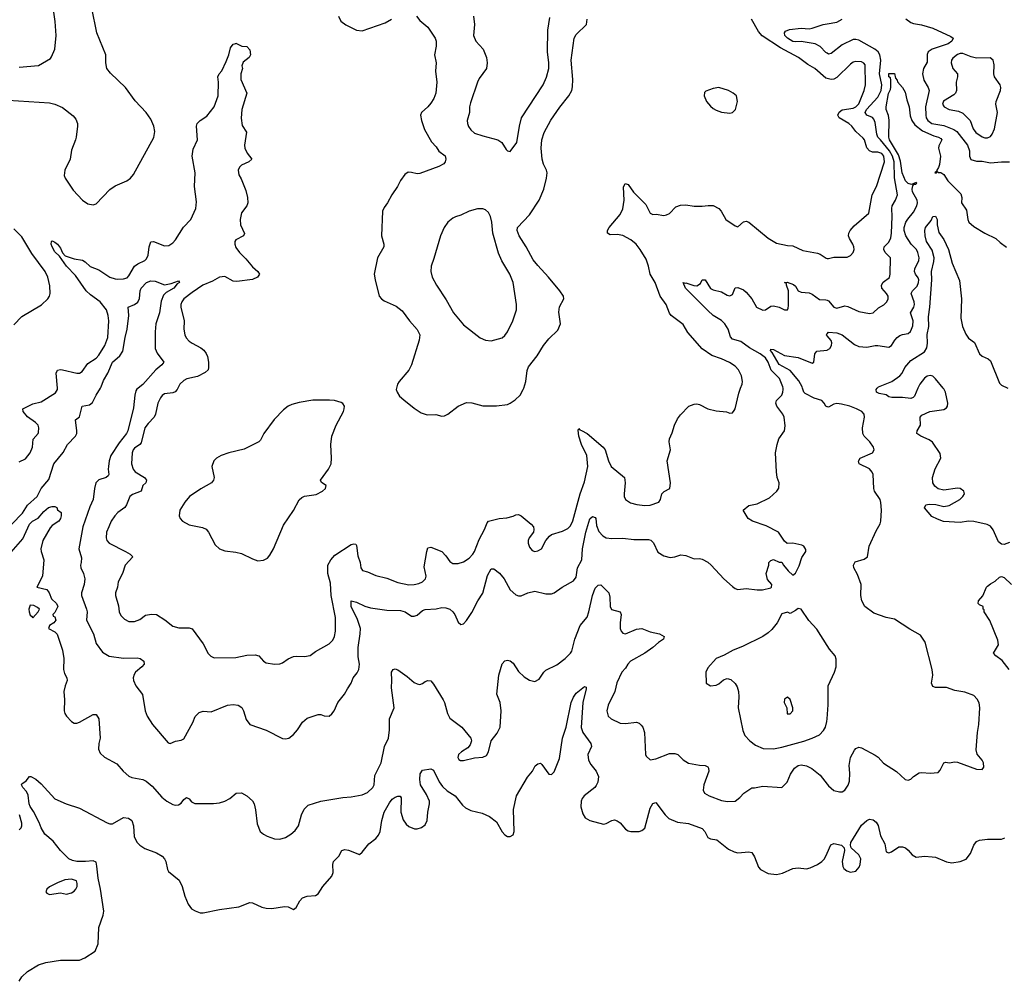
# Model space of a CAD drawing. Header units: inches. Extents: x 1603819 to 1745079, y 385938 to 533966.
# Tile 197 of 256: x 1674113 to 1681292, y 405678 to 412685. Entities that reach past the tile are written whole.
import ezdxf

# ---------------------------------------------------------------- set-up
doc = ezdxf.new("R2010")
doc.units = ezdxf.units.IN
doc.header["$MEASUREMENT"] = 0
for name, color, linetype in [('B6470', 7, 'Continuous'), ('B6471', 7, 'Continuous'), ('B6480', 7, 'Continuous'), ('B6481', 7, 'Continuous')]:
    doc.layers.add(name, color=color, linetype=linetype)

msp = doc.modelspace()

# ---------------------------------------------------------------- linework, layer by layer
at = {"layer": 'B6470', "color": 5}
for points, elevation in [([(1674055, 409010), (1674134.1, 409090), (1674171.4, 409148.6), (1674241.5, 409210), (1674270.8, 409270), (1674326, 409334), (1674361.1, 409450), (1674429.1, 409530.9), (1674462.4, 409590), (1674519.8, 409650), (1674528.9, 409670), (1674529, 409690), (1674519.3, 409770), (1674550, 409790.7), (1674570, 409868), (1674621.6, 409878.4), (1674644.6, 409895.4), (1674670.6, 409950), (1674702.2, 410000)], 360), ([(1674110, 409462.4), (1674154.7, 409485.3), (1674189.8, 409530), (1674206.2, 409570), (1674211.8, 409628.2), (1674247.8, 409670), (1674250, 409678), (1674253.3, 409710), (1674247.8, 409730), (1674229.7, 409750), (1674170, 409790.9), (1674139.2, 409830), (1674135.6, 409850), (1674210, 409885.2), (1674270, 409900.3), (1674375.1, 409965), (1674388.5, 409991.6), (1674387.8, 410000)], 380), ([(1674976.7, 410000), (1674967.5, 409992.5), (1674959.6, 409980.4), (1674951.6, 409950), (1674943.5, 409856.5), (1674902.8, 409690), (1674893, 409670), (1674838.5, 409601.5), (1674779, 409510), (1674766, 409470), (1674759.6, 409430), (1674757.5, 409410), (1674763.2, 409370), (1674758.5, 409361.5), (1674744.9, 409350), (1674690, 409332.4), (1674668.8, 409310), (1674658.7, 409270), (1674647.8, 409190), (1674623.5, 409136.5), (1674574, 408990), (1674545.3, 408830), (1674563.8, 408763.8), (1674562.3, 408730), (1674556.5, 408710), (1674558.5, 408690), (1674579.3, 408650), (1674587.8, 408610), (1674583.6, 408570), (1674563.1, 408510), (1674564, 408490), (1674600.9, 408390), (1674604.3, 408370), (1674600.2, 408310), (1674651.2, 408211.2), (1674670, 408140.7), (1674717.2, 408077.2), (1674766.8, 408046.8), (1674870, 408032.8), (1674970, 408036), (1674991.2, 408031.2), (1675019.3, 408010), (1675020.4, 407990), (1675004.4, 407970), (1674958, 407930), (1674947.4, 407912.6), (1674940.3, 407890), (1674942, 407870), (1674960.4, 407830), (1675008.8, 407768.8), (1675028.5, 407650), (1675042.4, 407610), (1675081.3, 407550), (1675196.7, 407416.7), (1675210, 407410.6), (1675250, 407428.2), (1675290, 407434), (1675310, 407444.4), (1675375.7, 407564.3), (1675393.2, 407606.8), (1675422.2, 407637.8), (1675450, 407645.7), (1675510, 407642.6), (1675628.7, 407691.3), (1675670, 407696), (1675706, 407690), (1675733.1, 407673.1), (1675745.5, 407650), (1675765.5, 407585.5), (1675791, 407550), (1675910, 407507.7), (1676030, 407447.3), (1676050, 407444), (1676075.3, 407450), (1676110, 407476), (1676139.3, 407510), (1676174.8, 407565.2), (1676210, 407594.8), (1676290, 407622.8), (1676310, 407622.8), (1676333.4, 407613.4), (1676369.4, 407610.6), (1676390, 407626.8), (1676406.6, 407650), (1676432, 407710), (1676482, 407770), (1676502, 407810), (1676529.5, 407850), (1676545.1, 407890), (1676573.6, 407926.4), (1676585.4, 407950), (1676591.1, 407990), (1676582, 408042), (1676582, 408110), (1676596.4, 408210), (1676597.3, 408250), (1676575, 408315), (1676529.8, 408410), (1676530, 408450.8), (1676570, 408439.6), (1676630, 408412.1), (1676670, 408400.3), (1676790, 408382.6), (1676890, 408380.9), (1676923.1, 408370), (1676970, 408339.5), (1676990, 408338), (1677010, 408346.7), (1677050, 408379), (1677070, 408386.7), (1677150, 408393.1), (1677190, 408401.3), (1677219.5, 408399.5), (1677250, 408390.4), (1677270, 408370.6), (1677286, 408350), (1677310, 408296), (1677330, 408278.8), (1677350, 408282.8), (1677370, 408306.8), (1677410, 408364.9), (1677453.1, 408450), (1677490, 408506.7), (1677524, 408636), (1677550, 408683), (1677570, 408683.8), (1677612.5, 408652.5), (1677646.3, 408610), (1677688.2, 408530), (1677730, 408494.8), (1677750, 408486.8), (1677770, 408486.8), (1677818, 408510), (1677870, 408522), (1677950, 408502), (1677990, 408501.6), (1678010, 408508.2), (1678068.9, 408551.1), (1678150, 408596), (1678170, 408623), (1678181, 408690), (1678210.5, 408749.5), (1678217.5, 408830), (1678241.3, 408950), (1678270, 409048.4), (1678290, 409064.8), (1678310, 409057.8), (1678314.4, 409050), (1678318.7, 408998.7), (1678336.5, 408956.5), (1678364.3, 408924.3), (1678390, 408909.2), (1678430, 408904.2), (1678510, 408907.1), (1678590, 408898.2), (1678698.3, 408898.3), (1678713.7, 408893.7), (1678733.8, 408873.8), (1678766.2, 408806.2), (1678810, 408777.3), (1678854.8, 408765.2), (1678889.3, 408770.7), (1678933.6, 408786.4), (1678970, 408782), (1679030, 408757.3), (1679070, 408759.3), (1679090, 408754.4), (1679130, 408732.7), (1679155.5, 408710), (1679247.3, 408610), (1679310, 408554.8), (1679330, 408540.7), (1679350, 408534), (1679410, 408540.5), (1679490, 408530.8), (1679529.1, 408530.9), (1679590, 408544.7), (1679595.3, 408550), (1679598, 408570), (1679566, 408606), (1679555.3, 408650), (1679575.3, 408710), (1679575.3, 408730), (1679590, 408744.7), (1679610, 408751), (1679650, 408732), (1679670, 408731.3), (1679682, 408710), (1679716, 408670), (1679750, 408638), (1679770, 408651.3), (1679795.6, 408704.4), (1679814.5, 408765.5), (1679843.6, 408810), (1679844.5, 408824.5), (1679830, 408849.3), (1679815.2, 408855.2), (1679750, 408871.5), (1679709.5, 408869.5), (1679690, 408885.2), (1679646.6, 408950), (1679556.4, 408996.4), (1679456, 409030), (1679425.2, 409050), (1679388.7, 409110), (1679430, 409146), (1679490, 409156.3), (1679578.9, 409201.1), (1679633.2, 409250), (1679647.9, 409272.1), (1679649.7, 409310), (1679636.8, 409350), (1679630.8, 409390), (1679622.7, 409530), (1679634.7, 409590), (1679648, 409630), (1679689.4, 409690), (1679694.2, 409725.8), (1679685.6, 409790), (1679677.6, 409810), (1679632.4, 409870), (1679624.8, 409890), (1679629.7, 409910), (1679668.7, 409950), (1679677.7, 409970), (1679680.3, 409990), (1679678.5, 410000)], 360), ([(1675266.4, 410000), (1675261.7, 409990), (1675246.4, 409973.6), (1675230, 409966.8), (1675170, 409958.5), (1675152.7, 409947.3), (1675139.6, 409930), (1675121.1, 409890), (1675103, 409810), (1675094, 409790), (1675050, 409742.8), (1675026.7, 409710), (1674998, 409602), (1674990, 409589.8), (1674950, 409562.6), (1674939.6, 409550), (1674932.6, 409530), (1674929.2, 409450), (1674940.2, 409410), (1674954.3, 409390), (1675024.2, 409350), (1675038.2, 409330), (1675032.9, 409310), (1675010.2, 409290), (1674999.5, 409250), (1674935.7, 409224.3), (1674916, 409210), (1674892.4, 409150), (1674878.9, 409130), (1674830, 409093.5), (1674808, 409070), (1674780.7, 409030), (1674762.2, 408990), (1674747.1, 408950), (1674743.9, 408910), (1674749.1, 408890), (1674764.6, 408870), (1674884.2, 408810), (1674918.7, 408790), (1674937.1, 408770), (1674882.6, 408710), (1674863.7, 408650), (1674832, 408590), (1674825.7, 408550), (1674812.7, 408510), (1674812.4, 408490), (1674832.9, 408412.9), (1674838, 408370), (1674850, 408343), (1674876.4, 408316.4), (1674910, 408299.5), (1674950, 408298.9), (1674990, 408314.9), (1675030, 408345.7), (1675073.5, 408353.5), (1675110, 408350.4), (1675171.3, 408311.3), (1675230, 408265.3), (1675274.1, 408254.1), (1675350, 408253.7), (1675370, 408245.5), (1675450, 408136.3), (1675487.3, 408067.3), (1675507, 408047), (1675530, 408035.5), (1675690, 408038.3), (1675770, 408054.7), (1675830, 408058), (1675857.3, 408050), (1675890.3, 408010.3), (1675910, 407999.3), (1675970, 407988.7), (1676010, 407992), (1676030, 407999.5), (1676070, 408027), (1676110, 408043.7), (1676130, 408046.7), (1676190, 408043.7), (1676230, 408051.8), (1676270, 408080.3), (1676370, 408136), (1676396.2, 408163.8), (1676407.4, 408190), (1676416.1, 408230), (1676416.2, 408330), (1676385.2, 408490), (1676378.2, 408578.2), (1676359.5, 408650), (1676361, 408710), (1676380.7, 408750), (1676410, 408782.8), (1676530, 408860.2), (1676550, 408867), (1676562.8, 408862.8), (1676570, 408854.8), (1676578, 408778), (1676594.4, 408730), (1676601.6, 408690), (1676612.7, 408672.7), (1676650, 408662.6), (1676710, 408635.5), (1676790, 408616), (1676870, 408583.2), (1676950, 408566.7), (1676990, 408568.8), (1677022.5, 408577.5), (1677050, 408588.8), (1677072.3, 408610), (1677076.4, 408630), (1677062.7, 408697.3), (1677081.6, 408810), (1677090, 408836), (1677110, 408842), (1677190, 408810.4), (1677219.4, 408779.4), (1677250, 408737.3), (1677270, 408722), (1677310, 408722), (1677350, 408735.5), (1677390, 408761.3), (1677416.8, 408790), (1677430, 408810.6), (1677462.2, 408897.8), (1677502.4, 408970), (1677522, 409018), (1677530, 409030.6), (1677550, 409036.3), (1677609.6, 409050.4), (1677664.1, 409055.9), (1677710, 409067.3), (1677730, 409077.3), (1677750, 409078.8), (1677770, 409070.8), (1677842.8, 409010), (1677858.8, 408990), (1677862.8, 408970), (1677858.8, 408950), (1677828.2, 408910), (1677819.5, 408890), (1677819.5, 408870), (1677830, 408842), (1677850, 408817.6), (1677870, 408810.4), (1677890, 408814), (1677917, 408830), (1677949.3, 408890), (1677977.1, 408922.9), (1677990, 408932.7), (1678070, 408957.6), (1678110, 408977.6), (1678130, 408998), (1678145.9, 409034.1), (1678198.9, 409230), (1678230, 409317.1), (1678255.2, 409430), (1678248.7, 409510), (1678209.3, 409590), (1678190, 409649.5), (1678185.7, 409694.3), (1678190, 409706), (1678196.1, 409696.1), (1678210, 409692.9), (1678250, 409669.2), (1678367.1, 409570), (1678380.6, 409550), (1678405.8, 409470), (1678426.3, 409430), (1678522.8, 409350), (1678528, 409310), (1678519.1, 409230), (1678520.7, 409210), (1678531, 409190), (1678565.8, 409165.8), (1678613.2, 409153.2), (1678670, 409146), (1678710, 409148.2), (1678772.7, 409170), (1678785.2, 409190), (1678795.3, 409230), (1678812.9, 409247.1), (1678854, 409270), (1678858, 409310), (1678834, 409470), (1678857.6, 409550), (1678847.6, 409610), (1678849.6, 409630), (1678870, 409674.8), (1678886, 409730), (1678910, 409777.1), (1678930, 409805.3), (1678991.1, 409868.9), (1679030, 409883.1), (1679050, 409884.9), (1679070, 409881.7), (1679130.8, 409850), (1679190, 409836), (1679267.5, 409827.5), (1679290, 409819.1), (1679310, 409821), (1679322.9, 409837.1), (1679329.4, 409850), (1679355.9, 409964.1), (1679369.2, 410000)], 380), ([(1676861.2, 410000), (1676859.1, 409990), (1676864.9, 409970), (1676882.6, 409942.6), (1676914.7, 409914.7), (1676990, 409853.4), (1677039.9, 409819.9), (1677085.1, 409805.1), (1677147.3, 409807.3), (1677190, 409797.3), (1677210, 409799.1), (1677234, 409810), (1677309.8, 409870.2), (1677370, 409894.9), (1677410, 409893.1), (1677490, 409871.8), (1677590, 409871.8), (1677670, 409882.4), (1677689.7, 409890.3), (1677725.1, 409914.9), (1677760.9, 409950), (1677784.5, 409990), (1677787.8, 410000)], 420), ([(1680000, 409865.4), (1679990, 409869.7), (1679979.5, 409890), (1679960.7, 409910), (1679906.4, 409926.4), (1679840.7, 409960.7), (1679829.1, 409970), (1679821.4, 410000)], 340), ([(1674034.2, 408785.8), (1674136.5, 408903.5), (1674186, 409010), (1674206.3, 409030), (1674247.9, 409052.1), (1674290, 409102.3), (1674324.2, 409130), (1674350, 409138.7), (1674370, 409138.8), (1674384.7, 409130), (1674390, 409114), (1674414.8, 409094.8), (1674414.8, 409070), (1674410.6, 409050), (1674398.8, 409030), (1674350, 408999.3), (1674336.7, 408983.3), (1674283.1, 408890), (1674267.2, 408830), (1674268.7, 408810), (1674289, 408749), (1674278.5, 408630), (1674238.8, 408550), (1674310, 408533), (1674328.2, 408510), (1674345.5, 408465.5), (1674382, 408430), (1674390.4, 408410), (1674370, 408366), (1674354, 408350), (1674358, 408338), (1674370, 408334), (1674378, 408310), (1674362, 408290), (1674331.3, 408270), (1674322.8, 408250), (1674370, 408223.8), (1674386.5, 408206.5), (1674426.5, 408090), (1674435.8, 408030), (1674432.7, 407950), (1674441, 407921), (1674457.1, 407890), (1674460.4, 407870), (1674443.7, 407830), (1674434.9, 407790), (1674439.5, 407730), (1674437, 407650), (1674442, 407630), (1674454, 407610), (1674490, 407570.4), (1674510, 407559.3), (1674530, 407559.3), (1674550, 407566), (1674650, 407622), (1674670, 407622.8), (1674690.3, 407590), (1674700.4, 407450), (1674690.5, 407410), (1674687.7, 407370), (1674700.9, 407340.9), (1674732.3, 407312.3), (1674822.4, 407262.4), (1674867.3, 407210), (1674910, 407173.4), (1674930, 407163.8), (1675010, 407148.4), (1675036.5, 407136.5), (1675079.7, 407099.7), (1675150, 407019.1), (1675186.8, 406990), (1675230, 406966), (1675250, 406961.6), (1675270, 406963.8), (1675290, 406977.1), (1675310, 407001.6), (1675330, 407017.1), (1675350, 407008), (1675366.5, 406986.5), (1675390, 406973.4), (1675525.4, 406974.6), (1675570, 406978.4), (1675610, 406990.5), (1675645.2, 407010), (1675692.1, 407047.9), (1675730, 407050.6), (1675770, 407030.7), (1675810, 406994), (1675823, 406970), (1675833.2, 406926.8), (1675845.8, 406825.8), (1675866.8, 406770), (1675890.5, 406750.5), (1675916.7, 406736.7), (1675970, 406716.3), (1676010, 406713.4), (1676050, 406725.5), (1676090, 406750.4), (1676122.2, 406777.8), (1676146.3, 406810), (1676168.2, 406890), (1676188.5, 406931.5), (1676217.4, 406962.6), (1676309.7, 406990.3), (1676470, 407018.4), (1676530, 407021.3), (1676610, 407037.4), (1676650, 407053.4), (1676688.2, 407090), (1676696.8, 407110), (1676702.5, 407177.5), (1676749.7, 407270), (1676773, 407390), (1676801.3, 407450), (1676809.7, 407509.7), (1676809.7, 407590), (1676842.4, 407670), (1676822.8, 407817.2), (1676827.1, 407870), (1676823.5, 407930), (1676835.3, 407950), (1676850, 407954.9), (1676870, 407947.7), (1676939.4, 407899.4), (1676990, 407855.8), (1677010, 407844.9), (1677030, 407842), (1677050, 407847.3), (1677070, 407862.8), (1677090, 407870.8), (1677110, 407867.3), (1677130, 407844), (1677201.1, 407730), (1677210.3, 407710), (1677231.6, 407630), (1677250, 407596.4), (1677337.6, 407530), (1677403.1, 407450), (1677407, 407430), (1677398.5, 407401.5), (1677379.7, 407380.3), (1677333.7, 407350), (1677312.9, 407330), (1677306.9, 407310), (1677315.1, 407295.1), (1677327.8, 407287.8), (1677350, 407286.8), (1677430, 407306.7), (1677490, 407312.4), (1677515.4, 407324.6), (1677531.6, 407350), (1677549.6, 407430), (1677594.9, 407485.1), (1677616.4, 407530), (1677622.9, 407650), (1677615.6, 407710), (1677591.8, 407770), (1677606.3, 407910), (1677630, 407991), (1677650, 408013.4), (1677670, 408019.1), (1677690, 408013.4), (1677710, 407995.5), (1677750, 407934.4), (1677790, 407895.8), (1677830, 407872.2), (1677870, 407862), (1677900.5, 407879.5), (1677934, 407930), (1677950, 407946), (1678030, 407984.4), (1678090.7, 408029.3), (1678130, 408068.5), (1678137.5, 408082.5), (1678160.8, 408170), (1678198.3, 408270), (1678250, 408330.6), (1678263.1, 408370), (1678288.7, 408490), (1678310, 408541.6), (1678330, 408565.3), (1678350, 408566.4), (1678408.7, 408508.7), (1678416.3, 408476.3), (1678418.6, 408410), (1678426.8, 408386.8), (1678490.6, 408370), (1678499.3, 408350), (1678490.4, 408290), (1678490.6, 408250), (1678497.3, 408230), (1678510, 408214.8), (1678530, 408210.7), (1678610, 408243), (1678650, 408248), (1678710, 408224.4), (1678778, 408210), (1678811.3, 408190), (1678806.8, 408170), (1678770, 408146), (1678730, 408111.5), (1678670, 408069.6), (1678567.3, 408010), (1678547.3, 407990), (1678530, 407959), (1678504, 407930), (1678466.1, 407853.9), (1678453.4, 407790), (1678402.6, 407690), (1678393.4, 407650), (1678403.7, 407610), (1678425.5, 407590), (1678490, 407558.6), (1678530, 407555.5), (1678610, 407565.3), (1678630, 407558.9), (1678645.2, 407545.2), (1678656.5, 407530), (1678667.7, 407490), (1678676, 407330), (1678679.6, 407319.6), (1678710, 407292), (1678750, 407299.1), (1678850, 407337.1), (1678890, 407338.4), (1678910.3, 407330.3), (1678950, 407293), (1678990, 407268), (1679070, 407253.7), (1679110, 407251.7), (1679130, 407240.4), (1679135.8, 407230), (1679136.9, 407210), (1679101, 407110), (1679096, 407070), (1679104.9, 407050), (1679139.1, 407030), (1679230, 406995.3), (1679272.4, 406987.6), (1679329.7, 406990.4), (1679363.3, 407016.7), (1679391.7, 407048.3), (1679450, 407086.8), (1679470, 407086.8), (1679530, 407100.5), (1679670, 407090.8), (1679709.8, 407130.2), (1679731.7, 407188.3), (1679761.1, 407230), (1679789.8, 407250.2), (1679810, 407254.4), (1679849.3, 407249.3), (1679889.2, 407229.2), (1679950, 407179.3), (1680000, 407115.7)], 340), ([(1680000, 408125.7), (1679924.4, 408244.4), (1679866.9, 408306.9), (1679810, 408389), (1679790, 408395.3), (1679770, 408379), (1679730, 408358), (1679710, 408368.7), (1679670, 408355.3), (1679636.3, 408290), (1679597.5, 408242.5), (1679570, 408217.6), (1679530, 408191.5), (1679383, 408117), (1679314.8, 408090), (1679250, 408053.6), (1679190, 408029.3), (1679130, 407962), (1679116, 407930), (1679118, 407850), (1679150, 407830.8), (1679190, 407837.1), (1679210, 407846.7), (1679244.4, 407875.6), (1679270, 407883.7), (1679296.9, 407876.9), (1679330, 407848), (1679343, 407823), (1679352.7, 407790), (1679355.2, 407750), (1679350.3, 407670.3), (1679385.7, 407505.7), (1679400.3, 407470), (1679435.8, 407430), (1679477.6, 407397.6), (1679534.7, 407374.7), (1679610, 407371.3), (1679670, 407384.7), (1679830, 407428.3), (1679890.6, 407449.4), (1679945.5, 407474.5), (1679974, 407506), (1679988.9, 407531.1), (1679998.5, 407570), (1680000, 407590.3)], 360), ([(1674110, 405678), (1674129.2, 405710), (1674169.3, 405750), (1674250, 405798), (1674303.9, 405816.1), (1674410, 405831.8), (1674550, 405832.4), (1674589.2, 405850), (1674663.6, 405896.4), (1674685.1, 405950), (1674690.9, 406070), (1674721.1, 406158.9), (1674726, 406190), (1674701.3, 406350), (1674684.3, 406430), (1674676.8, 406516.8), (1674670, 406545.1), (1674650, 406554.8), (1674594, 406550), (1674530, 406551.6), (1674498.2, 406558.2), (1674472.1, 406570), (1674411.9, 406630), (1674358.3, 406698.3), (1674297.5, 406750), (1674270, 406795.4), (1674255.2, 406835.2), (1674214.8, 406914.8), (1674190, 406951.3), (1674181.4, 406970), (1674173.9, 407033.9), (1674162, 407062), (1674136, 407090), (1674127.6, 407110), (1674130, 407118), (1674160.4, 407139.6), (1674186, 407170), (1674194, 407170), (1674230, 407151.3), (1674270, 407116), (1674370, 407007.7), (1674452, 406970), (1674550, 406940.7), (1674750, 406832.2), (1674770, 406824.4), (1674790, 406826), (1674870, 406872.7), (1674906.9, 406866.9), (1674930, 406850.5), (1674943.1, 406810), (1674948.2, 406730), (1674968.9, 406688.9), (1674988.8, 406668.8), (1675025.4, 406645.4), (1675110, 406614.9), (1675152.2, 406590), (1675168.5, 406570), (1675177.6, 406550), (1675190, 406492), (1675198.5, 406478.5), (1675275.3, 406415.3), (1675297, 406370), (1675317.7, 406297.7), (1675340.7, 406240.7), (1675367, 406207), (1675391.9, 406191.9), (1675430, 406177.6), (1675450, 406178), (1675570, 406202.4), (1675710, 406220.3), (1675790, 406252.4), (1675810, 406248.7), (1675878, 406218), (1675909.7, 406210.3), (1675951.1, 406208.9), (1676043.5, 406223.5), (1676070, 406221), (1676110, 406200.7), (1676130, 406214.8), (1676155.2, 406264.8), (1676174.4, 406285.6), (1676210, 406299), (1676270, 406304.2), (1676290, 406315.5), (1676323.6, 406370), (1676390, 406443), (1676399.3, 406470), (1676397.3, 406530), (1676402, 406550), (1676440.7, 406590), (1676462, 406630), (1676482.7, 406637.3), (1676510, 406633.8), (1676590, 406602.8), (1676610, 406618.8), (1676659.7, 406680.3), (1676710, 406718.4), (1676730, 406743.8), (1676741.4, 406770), (1676752.5, 406850), (1676770, 406910.4), (1676810, 406979.3), (1676830, 407005.5), (1676850, 407019.3), (1676870, 407027.7), (1676886.8, 407026.8), (1676894.4, 407014.4), (1676892.2, 406910), (1676910, 406853.4), (1676930, 406822), (1676950, 406805.7), (1676991.4, 406788.6), (1677010, 406788.5), (1677042, 406798), (1677070, 406819.3), (1677083.9, 406850), (1677088.1, 406910), (1677100.9, 406970), (1677100.2, 406990), (1677078.9, 407038.9), (1677035.1, 407110), (1677029.6, 407149.6), (1677034, 407190), (1677050, 407217.3), (1677110, 407225.5), (1677130, 407217.3), (1677170.9, 407130.9), (1677196.8, 407096.8), (1677230, 407065.7), (1677288.8, 407028.8), (1677341.8, 406961.8), (1677362.9, 406942.9), (1677403.5, 406923.5), (1677484.3, 406904.3), (1677539.2, 406879.2), (1677590, 406839.3), (1677630, 406768), (1677650, 406744.4), (1677670, 406732.4), (1677690, 406732.4), (1677710, 406746), (1677717.6, 406770), (1677714, 406930), (1677735.5, 407030), (1677814.8, 407165.2), (1677852.3, 407210), (1677872.1, 407247.9), (1677890, 407262.8), (1677910, 407266.8), (1677918.8, 407258.8), (1677970, 407187.7), (1677990, 407185.5), (1678010, 407204.4), (1678050, 407302), (1678069.9, 407450), (1678096.5, 407530), (1678134, 407710), (1678150, 407748.7), (1678170, 407778.3), (1678230, 407827.3), (1678242, 407822), (1678243, 407810), (1678218.3, 407710), (1678207.8, 407527.8), (1678218.6, 407490), (1678278, 407410), (1678283.1, 407390), (1678254.4, 407330), (1678259.7, 407290), (1678277.7, 407257.7), (1678316.8, 407210), (1678332.9, 407170), (1678328.1, 407130), (1678316.3, 407103.7), (1678305.2, 407090), (1678228.2, 407030), (1678214.4, 407010), (1678207.7, 406990), (1678204.2, 406950), (1678218, 406898), (1678235.5, 406870), (1678269.1, 406849.1), (1678370, 406823.1), (1678390, 406827), (1678429.8, 406850.2), (1678450, 406853.8), (1678470, 406847.6), (1678490, 406833.1), (1678530, 406787.8), (1678550, 406775.6), (1678570, 406770.3), (1678630, 406770.3), (1678650, 406777.4), (1678670, 406794.9), (1678710, 406940.5), (1678730, 406974.4), (1678750, 406980.7), (1678818.4, 406890), (1678845.2, 406865.2), (1678910, 406836.5), (1678990, 406829.1), (1679090, 406791.6), (1679108.7, 406770), (1679130, 406724.9), (1679150, 406715.5), (1679194.8, 406710), (1679281.4, 406641.4), (1679322, 406622), (1679350, 406613.1), (1679430, 406620.7), (1679450, 406616), (1679470, 406586), (1679500.4, 406510), (1679513.9, 406493.9), (1679570, 406462.6), (1679630, 406456.1), (1679675.1, 406465), (1679750, 406500.3), (1679790, 406504.9), (1679850, 406497.4), (1679875.7, 406504.3), (1679930, 406529.1), (1679961.3, 406550), (1679979.8, 406570), (1680000, 406612.9)], 320), ([(1674110, 406782), (1674123.6, 406796.4), (1674129.5, 406810), (1674129.6, 406830), (1674110.8, 406890)], 340)]:
    msp.add_lwpolyline(points, dxfattribs=dict(at, elevation=elevation))
for points, elevation in [([(1676250, 409913.6), (1676150, 409896.9), (1676097.7, 409882.3), (1676070, 409869.6), (1676037.5, 409842.5), (1675969.2, 409770.8), (1675893.4, 409670), (1675870, 409622), (1675856.3, 409610), (1675750, 409555.6), (1675638, 409530), (1675581, 409510), (1675547.3, 409490), (1675528, 409470), (1675514.4, 409430), (1675530.2, 409350), (1675526.5, 409330), (1675510.7, 409309.3), (1675433.2, 409266.8), (1675351.3, 409210), (1675317.2, 409170), (1675281.8, 409110), (1675275.2, 409070), (1675283.1, 409050), (1675300.3, 409030), (1675350, 409005.2), (1675445.4, 408985.4), (1675472.4, 408972.4), (1675490.3, 408950), (1675539.3, 408859.3), (1675568.9, 408828.9), (1675610, 408815.3), (1675690, 408806), (1675730, 408796.5), (1675810, 408757), (1675850, 408743.1), (1675890, 408746), (1675918.8, 408761.2), (1675937.8, 408782.2), (1675963, 408830), (1676037.2, 409002.8), (1676110.7, 409109.3), (1676150, 409185.5), (1676170, 409203.8), (1676190, 409212.7), (1676273.8, 409226.2), (1676322, 409250), (1676344, 409270), (1676348.7, 409290), (1676312.9, 409312.9), (1676306.6, 409330), (1676363.5, 409410), (1676383, 409450), (1676387.6, 409490), (1676382.9, 409590), (1676389.6, 409650), (1676420.9, 409730), (1676474, 409830), (1676479, 409850), (1676482, 409870), (1676469.1, 409889.1), (1676456, 409896), (1676409.5, 409909.5), (1676373.1, 409913.1)], 420), ([(1674190, 408419.3), (1674180.3, 408390), (1674183.1, 408370), (1674190, 408344.9), (1674199.9, 408339.9), (1674210, 408326), (1674248, 408370), (1674258, 408390), (1674243.1, 408403.1), (1674215.5, 408415.5)], 340), ([(1679710, 407749.4), (1679690, 407735.1), (1679687, 407710), (1679705.5, 407670), (1679707.9, 407627.9), (1679730, 407626), (1679749.4, 407650), (1679749.4, 407670), (1679730, 407732.7)], 380), ([(1674490, 406421.2), (1674442.5, 406417.5), (1674390, 406396), (1674330, 406365.2), (1674311, 406350), (1674302.8, 406330), (1674310, 406321), (1674330.7, 406310.7), (1674410, 406322), (1674453.7, 406313.7), (1674490, 406323), (1674510, 406334.8), (1674522.7, 406350), (1674532.3, 406370), (1674533.2, 406390), (1674528, 406410)], 340)]:
    msp.add_lwpolyline(points, close=True, dxfattribs=dict(at, elevation=elevation))
at = {"layer": 'B6471', "color": 5}
for points, elevation in [([(1674030, 412098.3), (1674330, 412078.9), (1674370, 412069.2), (1674425.3, 412045.3), (1674503.8, 411983.8), (1674521.5, 411961.5), (1674534.7, 411930), (1674535.8, 411910), (1674524.9, 411830), (1674521.1, 411810), (1674490, 411735.3), (1674480.5, 411670), (1674442, 411590), (1674437.3, 411550), (1674444, 411530), (1674502, 411442), (1674570.6, 411370), (1674610, 411344.4), (1674650, 411336.3), (1674670, 411344), (1674771.4, 411448.6), (1674810, 411473.8), (1674895.1, 411510), (1674920.5, 411530), (1674942.8, 411557.2), (1675092.4, 411827.6), (1675098, 411870), (1675092, 411910), (1675070, 411960.7), (1675036.4, 412010), (1674955.1, 412095.1), (1674884, 412190), (1674775.5, 412295.5), (1674749.1, 412330), (1674740.6, 412370), (1674740.7, 412430), (1674675.8, 412590), (1674639.9, 412770)], 420), ([(1674110, 412340.5), (1674249.4, 412350.6), (1674337.5, 412402.5), (1674346.3, 412413.7), (1674369.3, 412470.7), (1674379.3, 412570), (1674372.1, 412672.1), (1674355.1, 412790)], 440), ([(1676436.9, 412710), (1676455.2, 412675.2), (1676490, 412646.7), (1676568.8, 412608.8), (1676610, 412604.2), (1676777.8, 412662.2), (1676825.1, 412690)], 420), ([(1677006.4, 412710), (1677030, 412679.1), (1677090, 412630.8), (1677141.6, 412550), (1677148.5, 412530), (1677148.7, 412491.3), (1677137.6, 412430), (1677150.2, 412370), (1677145.7, 412310), (1677153.7, 412230), (1677147, 412150), (1677132, 412110), (1677110, 412077), (1677090, 412049.6), (1677042, 412010), (1677034.9, 411990), (1677042.4, 411950), (1677064.2, 411884.2), (1677115.1, 411795.1), (1677150, 411759.1), (1677170, 411727.3), (1677214.4, 411694.4), (1677220.4, 411670), (1677216.4, 411650), (1677205.3, 411634.7), (1677170, 411614.5), (1677030, 411563.7), (1677010, 411562), (1676970, 411572.7), (1676946, 411574), (1676922.3, 411557.7), (1676890, 411512.7), (1676868.4, 411470), (1676825.5, 411410), (1676794.4, 411350), (1676770, 411317.2), (1676759.5, 411290), (1676752, 411110), (1676767.7, 411050), (1676767.7, 411030), (1676721.3, 410950), (1676698.7, 410830), (1676703.7, 410790), (1676734, 410670), (1676750.4, 410650), (1676770, 410636.5), (1676857.1, 410597.1), (1676902.6, 410562.6), (1676955.3, 410490), (1677010, 410428.2), (1677030.2, 410390), (1677025.8, 410350), (1676968.8, 410170), (1676949.2, 410130.8), (1676879.1, 410050), (1676867.3, 410030), (1676861.2, 410000)], 420), ([(1677422, 412710), (1677430.3, 412650), (1677420.9, 412570), (1677438.3, 412530), (1677492.4, 412470), (1677516.4, 412410), (1677521.6, 412370), (1677515.5, 412330), (1677462.8, 412257.2), (1677450.3, 412230), (1677400, 412080), (1677393.6, 412050), (1677392, 412008), (1677375.2, 411950), (1677376.9, 411930), (1677386.3, 411906.3), (1677403.1, 411883.1), (1677430, 411859.5), (1677490, 411837.8), (1677598.8, 411810), (1677627.7, 411790), (1677659.9, 411739.9), (1677670, 411730.7), (1677690, 411726), (1677738.3, 411790), (1677756, 411910), (1677771.1, 411970), (1677929.2, 412210.8), (1677954.7, 412265.3), (1677970.7, 412330), (1677971.6, 412370), (1677961.2, 412450), (1677964.2, 412610), (1677977.8, 412702.2)], 440), ([(1677787.8, 410000), (1677804.2, 410050), (1677812.8, 410130), (1677823.3, 410156.7), (1677884.8, 410235.3), (1677931.1, 410310), (1677970, 410359.5), (1678037.4, 410422.6), (1678055.6, 410470), (1678044.8, 410555.2), (1678050, 410592), (1678081.2, 410650), (1678078, 410670), (1678051.6, 410710), (1677969.7, 410810), (1677890, 410893.5), (1677856.1, 410936.1), (1677804.9, 411030), (1677753.6, 411110), (1677740.4, 411150), (1677741.6, 411170), (1677830, 411263.8), (1677900.4, 411370), (1677935.1, 411450), (1677954.7, 411530), (1677958, 411570), (1677954.3, 411590), (1677932.7, 411632.7), (1677921.4, 411670), (1677914.4, 411750), (1677920.7, 411810), (1677937.3, 411862.7), (1677985.9, 411954.1), (1678052.1, 412047.9), (1678117.4, 412130), (1678139.1, 412170), (1678144.5, 412195.5), (1678145.8, 412250), (1678134.8, 412390), (1678156.4, 412550), (1678170, 412576.4), (1678246.6, 412650), (1678249.6, 412690)], 420), ([(1680000, 412256.9), (1679990, 412259.8), (1679910, 412330.8), (1679859, 412359.1), (1679791.1, 412410), (1679661.1, 412481.1), (1679527.5, 412567.5), (1679499.3, 412599.3), (1679449.4, 412690)], 380), ([(1680000, 412440.3), (1679990, 412447.4), (1679948.9, 412490), (1679912.8, 412510), (1679810, 412525.8), (1679770, 412523.5), (1679750, 412526.9), (1679711.4, 412550), (1679692.4, 412570), (1679688.3, 412590), (1679697.2, 412602.8), (1679725.8, 412614.2), (1679810, 412623.1), (1679870, 412619.8), (1679890, 412622.9), (1679970, 412649.5), (1680000, 412654.7)], 360), ([(1674387.8, 410000), (1674379.8, 410110), (1674390, 410131.6), (1674410, 410136.5), (1674425.8, 410134.2), (1674530, 410108.9), (1674550, 410110.4), (1674570, 410121.6), (1674610, 410179.5), (1674670, 410218.9), (1674690, 410240.3), (1674734, 410310), (1674755.8, 410370), (1674763.2, 410490), (1674757.4, 410530), (1674745.2, 410570), (1674699.3, 410630), (1674630, 410679.6), (1674597.1, 410710), (1674520.7, 410820.8), (1674454.6, 410890), (1674403.2, 410963.2), (1674370, 410992.9), (1674349.1, 411030.9), (1674343.7, 411050), (1674345.6, 411070), (1674350, 411073.4), (1674370, 411065.3), (1674390, 411048.9), (1674410, 411019.5), (1674425.2, 410985.2), (1674445.7, 410965.7), (1674510, 410941.5), (1674572.2, 410932.2), (1674590, 410921.8), (1674627.3, 410887.3), (1674690, 410862.1), (1674770, 410807.9), (1674810, 410795.9), (1674830, 410794.7), (1674870, 410796), (1674896.3, 410803.7), (1674910, 410818), (1674951.5, 410888.5), (1674974.5, 410905.5), (1675025.6, 410930), (1675037.7, 410942.3), (1675051.1, 410970), (1675058, 411030), (1675070, 411066.8), (1675090, 411068), (1675170, 411036.4), (1675199.7, 411040.3), (1675230, 411059.1), (1675250, 411082), (1675306.8, 411173.2), (1675360.3, 411230), (1675397.5, 411310), (1675402.3, 411357.7), (1675388.4, 411470), (1675392.7, 411570), (1675371.1, 411690), (1675378.9, 411741.1), (1675409.3, 411810), (1675402.6, 411910), (1675407.1, 411930), (1675428, 411950), (1675477.7, 411982.3), (1675530.5, 412049.5), (1675559.7, 412130), (1675562, 412230), (1675557.6, 412270), (1675567, 412290), (1675587.5, 412312.5), (1675618.2, 412381.8), (1675638.4, 412430), (1675650, 412481), (1675670, 412506.8), (1675688.9, 412511.1), (1675690, 412514), (1675732.7, 412492.7), (1675770, 412491), (1675790, 412466), (1675796.4, 412430), (1675786.8, 412410), (1675743.4, 412376.6), (1675734, 412350), (1675737.3, 412330), (1675725.5, 412290), (1675724.9, 412250), (1675768.4, 412150), (1675734, 412030), (1675728.9, 411968.9), (1675735.2, 411915.2), (1675766.8, 411866.8), (1675752.7, 411770), (1675754.9, 411750), (1675771.7, 411711.7), (1675806, 411670), (1675784.7, 411650), (1675730, 411625.2), (1675714.8, 411610), (1675706.8, 411590), (1675710, 411554), (1675726.8, 411526.8), (1675761.1, 411441.1), (1675773.7, 411390), (1675776.5, 411350), (1675770.2, 411329.8), (1675730, 411277), (1675720.2, 411230), (1675722.3, 411190), (1675752.2, 411127.8), (1675744, 411110), (1675690, 411081.6), (1675682.3, 411070), (1675681.5, 411050), (1675690, 411026.4), (1675716, 410990), (1675763.1, 410943.1), (1675810, 410884.9), (1675850.3, 410850), (1675860.8, 410830), (1675846, 410810), (1675810, 410792.2), (1675697.3, 410777.2), (1675670, 410781.1), (1675610, 410814), (1675570, 410809.8), (1675520, 410780), (1675449.1, 410750), (1675370, 410697.7), (1675310, 410651.2), (1675295, 410630), (1675288.4, 410610), (1675288.2, 410590), (1675312.6, 410490), (1675310.2, 410430), (1675317.3, 410390), (1675327.8, 410367.8), (1675350, 410342.6), (1675370, 410327.6), (1675434.6, 410294.6), (1675456.4, 410276.4), (1675473.9, 410253.9), (1675483.7, 410230), (1675490.8, 410190), (1675491, 410150), (1675486.8, 410133.2), (1675466.6, 410113.4), (1675410, 410085.3), (1675332.8, 410067.2), (1675310, 410056.4), (1675280.3, 410030), (1675266.4, 410000)], 380), ([(1679369.2, 410000), (1679380.4, 410030), (1679382.3, 410050), (1679375.3, 410090), (1679355, 410135), (1679330, 410159.8), (1679287.1, 410187.1), (1679230, 410213.7), (1679159, 410239), (1679087.8, 410287.8), (1678984.9, 410404.9), (1678950, 410463.7), (1678862, 410530), (1678850, 410546), (1678826.5, 410610), (1678783.7, 410670), (1678745.3, 410770), (1678709.8, 410830), (1678698.5, 410890), (1678680.4, 410940.4), (1678637.8, 411010), (1678606.6, 411050), (1678570, 411080.3), (1678510, 411112.1), (1678470, 411119.7), (1678417.6, 411117.6), (1678398, 411130), (1678397.6, 411150), (1678409.7, 411170), (1678490, 411266.8), (1678510, 411306), (1678520.3, 411370), (1678515.2, 411464.8), (1678527.6, 411492.4), (1678550, 411484.2), (1678587.9, 411427.9), (1678677.6, 411337.6), (1678710, 411276.3), (1678730, 411264.9), (1678752.7, 411267.3), (1678810, 411259.3), (1678830, 411263), (1678850, 411274), (1678898, 411322), (1678930, 411334.9), (1678970, 411335.8), (1679030, 411326.4), (1679090, 411326.7), (1679132.5, 411332.5), (1679170, 411330.4), (1679210, 411310.5), (1679228.2, 411290), (1679262, 411230), (1679330, 411184), (1679350, 411176), (1679390, 411213.4), (1679410, 411217.3), (1679430, 411210.6), (1679570, 411093.4), (1679630, 411056.4), (1679710, 411039.3), (1679750, 411036.3), (1679822.4, 411002.4), (1679930, 410984.6), (1679950, 410976.5), (1679993.4, 410946.6), (1680000, 410945.9)], 380), ([(1674070, 410461.5), (1674130, 410521.7), (1674272.9, 410607.1), (1674318, 410650), (1674329.7, 410670), (1674334.7, 410690), (1674333.1, 410746.9), (1674319.2, 410810), (1674298.2, 410850), (1674200.8, 410980.8), (1674130, 411102), (1674070, 411160.3)], 420), ([(1674702.2, 410000), (1674708.5, 410010), (1674724, 410056), (1674755.6, 410110), (1674789.3, 410190), (1674843.6, 410236.4), (1674864.5, 410270), (1674881.1, 410370), (1674898, 410430), (1674908.9, 410530), (1674903.7, 410590), (1674950, 410608.8), (1674974.1, 410625.9), (1674986.3, 410653.7), (1674992, 410710), (1674998.5, 410730), (1675038.4, 410770), (1675070, 410783.5), (1675101, 410781), (1675170, 410754.4), (1675216.6, 410763.4), (1675270, 410782), (1675278, 410770), (1675260.7, 410759.3), (1675236.3, 410730), (1675181.6, 410698.4), (1675161.4, 410678.6), (1675144.7, 410635.3), (1675132.9, 410550), (1675106.4, 410470), (1675101.3, 410410), (1675101.8, 410290), (1675115.3, 410255.3), (1675163.8, 410190), (1675150.4, 410170), (1675105, 410135), (1675010, 410027.3), (1674976.7, 410000)], 360), ([(1679678.5, 410000), (1679676.8, 410010), (1679653.6, 410070), (1679591.8, 410131.8), (1679570, 410190.6), (1679550, 410220.1), (1679511.7, 410250), (1679433.6, 410293.6), (1679370, 410340.2), (1679310, 410356.4), (1679295.3, 410375.3), (1679278.4, 410430), (1679254.4, 410470), (1679230, 410493.2), (1679169.4, 410529.4), (1679130, 410566), (1678968.5, 410730), (1678949.5, 410770.5), (1678964.7, 410764.7), (1678970, 410767.7), (1679027.3, 410747.3), (1679050, 410746.2), (1679076.9, 410763.1), (1679090, 410790.8), (1679110, 410790.7), (1679150, 410726.7), (1679170, 410716.4), (1679230, 410702.3), (1679270, 410678.7), (1679290, 410672.7), (1679310, 410682.8), (1679330, 410730.6), (1679350, 410734.9), (1679390, 410716.9), (1679410, 410700.9), (1679451.8, 410650), (1679485.5, 410590), (1679530, 410568), (1679550, 410570.8), (1679590, 410597.3), (1679610, 410599.3), (1679650, 410590.4), (1679690, 410570.6), (1679710, 410571), (1679716.6, 410583.4), (1679718.5, 410601.5), (1679717.6, 410710), (1679702.7, 410750), (1679704, 410764), (1679690, 410770.5), (1679708.4, 410771.6), (1679755.9, 410755.9), (1679770, 410744), (1679790, 410710.3), (1679810, 410699.6), (1679870, 410694.7), (1679890, 410685.3), (1679945.4, 410645.4), (1679990, 410643.1), (1680000, 410640.4)], 360), ([(1680000, 410381.5), (1679992.7, 410390), (1680000, 410397.3)], 340), ([(1679821.4, 410000), (1679818.9, 410010), (1679794.1, 410054.1), (1679729.9, 410130), (1679650, 410171.7), (1679599.2, 410259.2), (1679586.3, 410273.7), (1679590, 410284), (1679610, 410281.4), (1679690, 410238.9), (1679790, 410224.7), (1679890, 410181.6), (1679902.7, 410190), (1679909.7, 410250), (1679926, 410270), (1680000, 410278.3)], 340)]:
    msp.add_lwpolyline(points, dxfattribs=dict(at, elevation=elevation))
for points, elevation in [([(1679210, 412191), (1679170, 412184.7), (1679116.1, 412163.9), (1679105.5, 412154.5), (1679103.7, 412130), (1679121.3, 412090), (1679150, 412054.9), (1679170, 412038.4), (1679190, 412024.9), (1679230, 412012.4), (1679290, 412003), (1679310, 412008), (1679331.8, 412030), (1679346, 412090), (1679339, 412130), (1679315.3, 412150), (1679282, 412170)], 420), ([(1677450, 411308.2), (1677389.3, 411290.7), (1677330, 411261.6), (1677290, 411249.6), (1677270, 411239.5), (1677234.8, 411210), (1677207.3, 411170), (1677180.7, 411110), (1677133.8, 410946.2), (1677113.4, 410890), (1677110.6, 410850), (1677120.5, 410810), (1677152.7, 410750), (1677223, 410643), (1677277.1, 410550), (1677350, 410460.7), (1677470, 410368), (1677510, 410350.5), (1677550, 410344.9), (1677630, 410368), (1677650, 410384.9), (1677669.7, 410410.3), (1677709.7, 410490.3), (1677734.3, 410570), (1677736.3, 410610), (1677711.2, 410770), (1677686.9, 410830), (1677628.4, 410928.4), (1677603.6, 410983.6), (1677562, 411130), (1677556.5, 411210), (1677545.7, 411250), (1677530, 411279.5), (1677510, 411299.6), (1677490, 411308)], 440)]:
    msp.add_lwpolyline(points, close=True, dxfattribs=dict(at, elevation=elevation))
at = {"layer": 'B6480', "color": 5}
for points, elevation in [([(1680661.9, 410000), (1680637.4, 409942.6), (1680627.7, 409932.3), (1680610, 409925.1), (1680550, 409932.2), (1680472.5, 409932.5), (1680450, 409938), (1680430, 409950.8), (1680380.4, 409960.4), (1680360.5, 409970), (1680356.9, 409990), (1680365.1, 410000)], 320), ([(1681330, 408876), (1681290, 408861.2), (1681270, 408862.7), (1681250, 408879.3), (1681210, 408967.3), (1681190, 408994), (1681166.4, 409006.4), (1681068.9, 409028.9), (1681030, 409031.6), (1680970, 409022.3), (1680849.2, 409029.2), (1680804.4, 409044.4), (1680764.4, 409064.4), (1680710, 409129), (1680719, 409150), (1680744.8, 409155.3), (1680793.1, 409153.1), (1680850, 409139), (1680890, 409145), (1680968.3, 409190), (1680989.7, 409210), (1681002, 409230), (1680996.9, 409250), (1680970, 409268.2), (1680950, 409270.7), (1680850, 409257.5), (1680810, 409265.8), (1680785.1, 409285.1), (1680771.4, 409310), (1680768.3, 409350), (1680787.5, 409412.5), (1680829.7, 409490), (1680825.1, 409525.1), (1680767.5, 409607.5), (1680744.1, 409624.1), (1680682, 409650), (1680654, 409670), (1680656, 409690), (1680679.5, 409730), (1680677.2, 409790), (1680690, 409802.8), (1680749.7, 409830.3), (1680850, 409845.4), (1680870, 409856), (1680878.4, 409870), (1680879.3, 409890), (1680862.2, 409970), (1680850, 409994.5), (1680845.5, 410000)], 320), ([(1680000, 407115.7), (1680010, 407103), (1680050, 407068.2), (1680090, 407058), (1680110, 407059.1), (1680130, 407071), (1680153.1, 407106.9), (1680162.7, 407137.3), (1680166.3, 407193.7), (1680161.7, 407250), (1680171.1, 407310), (1680198.4, 407361.6), (1680210, 407374.9), (1680230, 407383.1), (1680250, 407380.3), (1680350, 407327), (1680371.1, 407311.1), (1680410, 407267), (1680506.5, 407206.5), (1680570, 407147.7), (1680590, 407142.8), (1680610, 407150.8), (1680630, 407170.7), (1680670, 407196.3), (1680690, 407199.1), (1680750, 407193.7), (1680810, 407200.3), (1680823.1, 407216.9), (1680849.7, 407270.3), (1680864.7, 407275.3), (1680890, 407270.4), (1680930, 407277.1), (1680950, 407274.9), (1681090, 407224.4), (1681130, 407221), (1681141.2, 407238.8), (1681139.3, 407270), (1681129.2, 407290), (1681092.8, 407332.8), (1681085.3, 407365.3), (1681095.6, 407490), (1681105.7, 407550), (1681114, 407670), (1681107.7, 407707.7), (1681094.2, 407734.2), (1681070, 407759.5), (1681004.6, 407784.6), (1680930, 407796.5), (1680870, 407818.8), (1680790, 407818.4), (1680770, 407826), (1680761.6, 407850), (1680769.7, 407910), (1680766, 407950), (1680714.5, 408150), (1680680.7, 408200.7), (1680603.3, 408243.3), (1680490, 408317), (1680430, 408329.6), (1680340.1, 408360.1), (1680276, 408410), (1680254, 408450), (1680246, 408490), (1680247, 408570), (1680221.8, 408641.8), (1680194.5, 408690), (1680192.3, 408710), (1680204.2, 408735.8), (1680270, 408753), (1680293.3, 408770), (1680307.1, 408850), (1680358.2, 408961.8), (1680387.5, 409012.5), (1680392.3, 409030), (1680395.6, 409110), (1680392.2, 409167.8), (1680386, 409190), (1680346.2, 409250), (1680339.8, 409270), (1680335.3, 409370), (1680328.8, 409388.8), (1680310, 409411.5), (1680233.2, 409450), (1680227.7, 409467.7), (1680240.9, 409490), (1680330, 409528.4), (1680343.7, 409550), (1680336.9, 409570), (1680311, 409610), (1680269.8, 409649.8), (1680259.2, 409670), (1680257.3, 409710), (1680271.8, 409790), (1680269.5, 409810), (1680252, 409830), (1680215.1, 409850), (1680166, 409870), (1680104.3, 409884.3), (1680070, 409888.6), (1680050, 409884.2), (1680010, 409862.4), (1680003.7, 409863.7), (1680000, 409865.4)], 340), ([(1681326, 407950), (1681276.4, 408016.4), (1681229.4, 408050), (1681214, 408070), (1681248.6, 408130), (1681245, 408165), (1681186.3, 408306.3), (1681146, 408370), (1681144, 408384), (1681138, 408390), (1681138, 408410), (1681110, 408422), (1681102, 408430), (1681104, 408450), (1681134.2, 408485.8), (1681162, 408550), (1681170, 408558), (1681190, 408574.9), (1681225.6, 408594.4), (1681257, 408623), (1681270, 408627.7), (1681290, 408620.5), (1681344, 408570)], 320), ([(1680000, 407590.3), (1680007.6, 407692.4), (1680007.4, 407830), (1680053, 407930), (1680066, 407970), (1680066, 408026), (1680058.4, 408050), (1680017.8, 408097.8), (1680000, 408125.7)], 360), ([(1680000, 406612.9), (1680027.9, 406672.1), (1680050, 406681.3), (1680104.7, 406670), (1680124.9, 406650), (1680126.4, 406630), (1680108.9, 406550), (1680114.2, 406514.2), (1680121.1, 406501.1), (1680142.6, 406482.6), (1680170, 406472.7), (1680210, 406480.3), (1680234.6, 406510), (1680241.8, 406530), (1680244.5, 406570), (1680230, 406600.5), (1680175.6, 406650), (1680171.1, 406670), (1680173.1, 406690), (1680250, 406816.5), (1680289.9, 406850.1), (1680310, 406858.3), (1680334.8, 406854.8), (1680356.5, 406836.5), (1680373, 406813), (1680390, 406738.8), (1680420.9, 406680.9), (1680430, 406620.7), (1680450, 406614), (1680470, 406620.7), (1680523.2, 406656.8), (1680550, 406657.3), (1680570.8, 406650), (1680590, 406634), (1680618.8, 406598.8), (1680650, 406582), (1680710, 406590.6), (1680766.2, 406586.2), (1680790, 406582), (1680870, 406548.7), (1680910, 406541.7), (1680970, 406550.3), (1681013, 406567), (1681045.4, 406610), (1681070, 406670.7), (1681090, 406696.3), (1681110, 406705.5), (1681170, 406713.7), (1681270, 406714.9), (1681295.6, 406724.4)], 320)]:
    msp.add_lwpolyline(points, dxfattribs=dict(at, elevation=elevation))
at = {"layer": 'B6481', "color": 5}
for points, elevation in [([(1680000, 412654.7), (1680070, 412666.6), (1680110, 412688.3)], 360), ([(1680572.7, 412692.8), (1680610, 412664.9), (1680630, 412656.5), (1680688.5, 412648.5), (1680770, 412623.7), (1680902.5, 412562.5), (1680919.1, 412550), (1680908.8, 412530), (1680883.1, 412510), (1680766.4, 412470), (1680736.5, 412450), (1680729.2, 412430.8), (1680730, 412375.3), (1680701.7, 412330), (1680695.8, 412290), (1680704.1, 412244.1), (1680736.9, 412190), (1680743.2, 412170), (1680718, 412050), (1680719, 411990), (1680722.7, 411970), (1680734.7, 411950), (1680763.1, 411930), (1680850, 411915), (1680924.3, 411884.3), (1680944.6, 411870), (1681024.5, 411770), (1681037.5, 411730), (1681037.7, 411690), (1681047.7, 411667.7), (1681090, 411653.2), (1681130, 411653.2), (1681190, 411641.5), (1681270.3, 411650.3), (1681328.8, 411648.8)], 360), ([(1680000, 410640.4), (1680010, 410637.6), (1680050, 410590.5), (1680070, 410583.7), (1680130, 410600.9), (1680150, 410596.5), (1680230, 410558.9), (1680310, 410543.7), (1680335.1, 410550), (1680374.1, 410585.9), (1680412.5, 410607.5), (1680436.4, 410630), (1680445.1, 410650), (1680444.2, 410670), (1680432.9, 410690), (1680398.9, 410730), (1680395.3, 410750), (1680407.5, 410772.5), (1680453.7, 410806.3), (1680460.7, 410830), (1680463.1, 410950), (1680424.1, 410990), (1680413.3, 411010), (1680414.7, 411030), (1680450, 411063.8), (1680463.8, 411096.2), (1680469.9, 411130.1), (1680475.3, 411250), (1680470.6, 411310), (1680474.3, 411330), (1680499.3, 411370), (1680513.8, 411410), (1680492, 411532), (1680488.6, 411650), (1680476.8, 411690), (1680455.1, 411730), (1680390, 411810.5), (1680369.2, 411830), (1680362.3, 411850), (1680350, 411936), (1680340.4, 411960.4), (1680331.8, 411971.8), (1680289.8, 411990), (1680276.5, 412010), (1680285.8, 412030), (1680370, 412121.4), (1680393.7, 412170), (1680397.7, 412210), (1680381.1, 412290), (1680392.6, 412390), (1680384.4, 412430), (1680372, 412450), (1680348.1, 412470), (1680230, 412535.4), (1680210, 412541.6), (1680190, 412541), (1680110, 412501), (1680030, 412438.2), (1680010, 412433.1), (1680000, 412440.3)], 360), ([(1680000, 410945.9), (1680010, 410944.9), (1680050, 410954), (1680144.9, 410955.1), (1680170, 410966.4), (1680190, 410987.7), (1680196, 411010), (1680195.3, 411030), (1680188.5, 411050), (1680162.2, 411090), (1680155.5, 411110), (1680158.8, 411130), (1680168.9, 411150), (1680197.7, 411182.3), (1680304.5, 411275.5), (1680328.1, 411410), (1680360.7, 411470), (1680419.4, 411650), (1680412.8, 411690), (1680397.6, 411710), (1680370, 411720.4), (1680330, 411720.9), (1680309.2, 411729.2), (1680290.4, 411750.4), (1680272, 411810), (1680262.7, 411822.7), (1680209.5, 411869.5), (1680180.2, 411910), (1680158.6, 411930), (1680086.9, 411970), (1680078.8, 411990), (1680088.4, 412011.6), (1680110, 412029.2), (1680190, 412039.9), (1680210, 412050.1), (1680230, 412072.4), (1680269, 412170), (1680280.3, 412210), (1680276.3, 412356.3), (1680268.5, 412368.4), (1680250, 412378.9), (1680210, 412381), (1680190, 412375.1), (1680170, 412362), (1680070, 412265.1), (1680050, 412252.6), (1680030, 412248.3), (1680000, 412256.9)], 380), ([(1680000, 410397.3), (1680010, 410407.3), (1680070, 410403.6), (1680110, 410388.9), (1680198.5, 410318.5), (1680230, 410303.6), (1680290, 410298.8), (1680350, 410311), (1680370, 410311), (1680450, 410299), (1680470, 410310.4), (1680493.7, 410350), (1680511.3, 410370), (1680530, 410384), (1680550, 410391.5), (1680590, 410398.7), (1680607.5, 410412.5), (1680616, 410430), (1680624.4, 410455.6), (1680626.2, 410490), (1680607.2, 410550), (1680632, 410590), (1680637.4, 410610), (1680635, 410630), (1680613.8, 410690), (1680621.5, 410710), (1680657.1, 410742.9), (1680666.8, 410770), (1680668, 410790), (1680663.7, 410803.7), (1680645.1, 410830), (1680637.4, 410850), (1680639.8, 410870), (1680669.7, 410930), (1680669.8, 410950), (1680660.7, 410990), (1680651.4, 411010), (1680612.7, 411050), (1680574.6, 411110), (1680562.4, 411150), (1680561.6, 411170), (1680573.2, 411210), (1680587.1, 411232.9), (1680630, 411282), (1680653.2, 411330), (1680657.9, 411350), (1680656.2, 411370), (1680621.7, 411430), (1680620.9, 411450), (1680625.4, 411474.6), (1680633, 411487), (1680646, 411486), (1680654.2, 411494.2), (1680650, 411498), (1680614.6, 411485.4), (1680590, 411490.6), (1680570.6, 411510), (1680547.8, 411570), (1680534.1, 411654.1), (1680520.9, 411700.9), (1680454.7, 411810), (1680449.9, 411830.1), (1680452.8, 411952.8), (1680447.6, 411987.6), (1680431.2, 412030), (1680429.9, 412049.9), (1680448.4, 412148.4), (1680463, 412177), (1680465.2, 412194.8), (1680465.1, 412245.1), (1680462, 412262), (1680450, 412269.3), (1680450, 412294), (1680490, 412294), (1680498.8, 412258.8), (1680510, 412244.7), (1680512.7, 412232.7), (1680550, 412192.2), (1680570, 412157.1), (1680580.4, 412100.4), (1680598.8, 412050), (1680605.5, 411985.5), (1680616.8, 411950), (1680638.3, 411918.3), (1680696.3, 411876.2), (1680778.9, 411838.9), (1680811.8, 411830), (1680830, 411820.2), (1680836.8, 411810), (1680814.4, 411765.6), (1680813, 411750), (1680827.1, 411690), (1680818.3, 411630), (1680811.8, 411608.2), (1680798.7, 411590), (1680799.5, 411580.5), (1680786, 411570), (1680798, 411570), (1680802, 411578), (1680811.9, 411571.9), (1680830, 411571.4), (1680850, 411558.2), (1680879.7, 411510), (1680975.6, 411415.6), (1680982.6, 411390), (1680979.5, 411350), (1681016.7, 411296.7), (1681025.8, 411230), (1681033.4, 411210), (1681070, 411178), (1681150, 411130.6), (1681230, 411091), (1681261.1, 411061.1), (1681307.9, 411027.9)], 340), ([(1680365.1, 410000), (1680373.3, 410010), (1680470.7, 410049.3), (1680531.2, 410090), (1680546.3, 410110), (1680566, 410150), (1680610, 410202.8), (1680710, 410264), (1680726.4, 410293.6), (1680731.9, 410328.1), (1680729.9, 410390.1), (1680742.5, 410450), (1680740, 410520), (1680749.9, 410590), (1680763.8, 410790), (1680760.6, 410850), (1680777.4, 410922.6), (1680779.5, 410950), (1680765.1, 411005.1), (1680723.7, 411070), (1680714.5, 411110), (1680713.3, 411150), (1680716.2, 411170), (1680758.6, 411221.4), (1680770, 411250.7), (1680790, 411254), (1680802, 411230), (1680803.1, 411190), (1680815.5, 411135.5), (1680850, 411084), (1680884.6, 411010), (1680911.7, 410910), (1680963.9, 410783.9), (1680979.7, 410650), (1680974.7, 410510), (1680986, 410450), (1681010, 410393), (1681030, 410364.4), (1681073.8, 410333.8), (1681110, 410250.7), (1681130, 410233.4), (1681173.8, 410213.8), (1681190, 410198.8), (1681256, 410036), (1681270, 410023), (1681317.5, 410000)], 320), ([(1680000, 410278.3), (1680001.5, 410278.5), (1680018.7, 410290), (1680032.6, 410310), (1680034.3, 410330), (1680028.4, 410348.4), (1680000, 410381.5)], 340), ([(1680845.5, 410000), (1680790, 410068.1), (1680770, 410087.7), (1680750, 410092.7), (1680730, 410086.7), (1680710, 410071.9), (1680674.6, 410030), (1680661.9, 410000)], 320)]:
    msp.add_lwpolyline(points, dxfattribs=dict(at, elevation=elevation))
at = {"layer": 'B6481', "color": 5, "elevation": 380}
msp.add_lwpolyline([(1680970, 412439.1), (1680950, 412432.8), (1680916.2, 412403.8), (1680907.2, 412390), (1680904.1, 412370), (1680916.5, 412330), (1680950.3, 412290), (1680951.4, 412270), (1680941.5, 412230), (1680943.5, 412170), (1680936.5, 412150), (1680923.2, 412136.8), (1680847.2, 412092.8), (1680840.2, 412070), (1680852, 412050), (1680890, 412031), (1680958.8, 412018.8), (1680990, 412004.4), (1681043.3, 411950), (1681065.3, 411890), (1681083.4, 411863.4), (1681130, 411831.2), (1681150, 411824.1), (1681170, 411824.7), (1681190, 411834.8), (1681203.4, 411850), (1681221, 411890), (1681242.1, 412010), (1681230.6, 412070), (1681231.9, 412090), (1681263.5, 412170), (1681265.8, 412190), (1681260.3, 412210), (1681220.8, 412270), (1681215.5, 412290), (1681216.8, 412356.8), (1681209.7, 412389.7), (1681187.8, 412407.8), (1681090, 412404.1), (1681050, 412413.6), (1680990, 412437.9)], close=True, dxfattribs=at)

doc.saveas('drawing.dxf')
